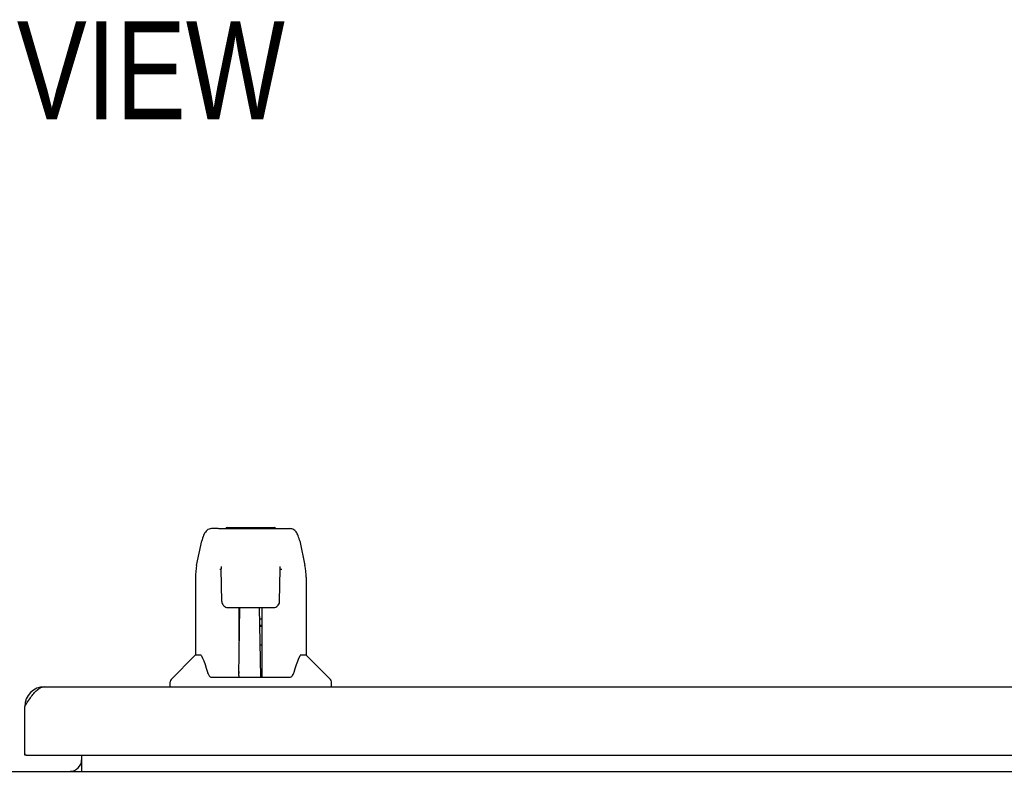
# Model space of a CAD drawing. Header units: inches. Extents: x 0 to 277, y 0 to 179.
# Tile 12 of 94: x 91 to 103, y 41 to 50. Entities that reach past the tile are written whole.
import ezdxf

# ---------------------------------------------------------------- set-up
doc = ezdxf.new("R2010")
doc.units = ezdxf.units.IN
doc.header["$LTSCALE"] = 15.20914
doc.header["$MEASUREMENT"] = 0
doc.layers.get('0').update_dxf_attribs({"linetype": 'CONTINUOUS'})
doc.layers.add('DIMENSIONS', color=7, linetype='CONTINUOUS')
doc.styles.get("Standard").update_dxf_attribs({"font": 'txt', "width": 0.8})

msp = doc.modelspace()

# ---------------------------------------------------------------- linework, layer by layer
at = {"color": 7, "linetype": 'Continuous'}
for p, q in [((93.502, 43.936), (93.421, 43.936)), ((93.503, 43.936), (94.391, 43.936)), ((93.508, 43.936), (93.507, 43.936)), ((93.613, 43.947), (94.2, 43.947)), ((93.232, 43.476), (93.297, 43.781)), ((94.515, 43.781), (94.58, 43.476)), ((93.54, 43.424), (93.52, 43.424)), ((93.539, 43.46), (93.539, 43.456)), ((93.539, 43.456), (93.539, 43.452)), ((93.539, 43.452), (93.54, 43.433)), ((93.547, 43.029), (93.54, 43.433)), ((94.266, 43.029), (94.273, 43.433)), ((94.273, 43.452), (94.273, 43.456)), ((94.273, 43.433), (94.273, 43.452)), ((94.292, 43.424), (94.273, 43.424)), ((94.586, 43.444), (94.58, 43.476)), ((93.217, 43.333), (93.217, 42.361)), ((94.595, 43.332), (94.595, 42.361)), ((93.619, 42.952), (93.626, 42.951)), ((93.627, 42.951), (93.747, 42.951)), ((93.757, 42.105), (93.772, 42.952)), ((93.764, 42.536), (93.764, 42.952)), ((93.783, 42.952), (94.029, 42.952)), ((94.032, 42.085), (94.017, 42.952)), ((94.048, 42.085), (94.048, 42.952)), ((94.065, 42.951), (94.185, 42.951)), ((93.769, 42.806), (93.764, 42.806)), ((94.048, 42.806), (94.02, 42.806)), ((93.768, 42.727), (93.764, 42.727)), ((93.768, 42.715), (93.764, 42.715)), ((94.048, 42.727), (94.021, 42.727)), ((94.048, 42.715), (94.021, 42.715)), ((94.025, 42.487), (94.048, 42.487)), ((94.048, 42.483), (94.025, 42.483)), ((93.211, 42.355), (92.914, 42.057)), ((93.29, 42.361), (93.217, 42.361)), ((93.287, 42.361), (93.292, 42.351)), ((94.52, 42.35), (94.525, 42.359)), ((94.595, 42.361), (94.522, 42.361)), ((94.601, 42.355), (94.899, 42.057)), ((93.353, 42.196), (93.368, 42.149)), ((93.758, 42.157), (93.757, 42.131)), ((94.031, 42.131), (94.031, 42.157)), ((92.902, 41.967), (92.902, 42.029)), ((93.368, 42.149), (93.37, 42.141)), ((93.385, 42.109), (93.39, 42.101)), ((93.42, 42.085), (94.392, 42.085)), ((93.764, 42.085), (93.764, 42.089)), ((94.442, 42.14), (94.445, 42.149)), ((94.91, 41.967), (94.91, 42.029)), ((91.113, 41.113), (91.093, 41.113))]:
    msp.add_line(p, q, dxfattribs=at)
at = {"color": 3, "linetype": 'Continuous'}
for p, q in [((91.34, 41.967), (119.659, 41.967)), ((91.093, 41.113), (91.093, 41.721)), ((91.113, 41.113), (119.886, 41.113)), ((91.802, 40.913), (91.802, 41.113)), ((60.208, 40.913), (120.104, 40.913))]:
    msp.add_line(p, q, dxfattribs=at)
at = {"color": 7, "linetype": 'Continuous'}
for points in [[(93.421, 43.936), (93.417, 43.935), (93.402, 43.933), (93.387, 43.929), (93.373, 43.922), (93.361, 43.913), (93.35, 43.903), (93.341, 43.892), (93.332, 43.88), (93.325, 43.867), (93.318, 43.852), (93.312, 43.835), (93.306, 43.817), (93.301, 43.796), (93.297, 43.781)], [(94.491, 43.858), (94.485, 43.871), (94.479, 43.882), (94.471, 43.893), (94.463, 43.903), (94.454, 43.912), (94.443, 43.92), (94.431, 43.926), (94.419, 43.931), (94.406, 43.934), (94.391, 43.936)], [(94.515, 43.781), (94.512, 43.793), (94.507, 43.812), (94.502, 43.829), (94.497, 43.844), (94.491, 43.858)], [(93.232, 43.476), (93.226, 43.444), (93.221, 43.402), (93.218, 43.359), (93.217, 43.333)], [(93.539, 43.464), (93.539, 43.464), (93.539, 43.464), (93.539, 43.464), (93.539, 43.463), (93.539, 43.462), (93.539, 43.461), (93.539, 43.46)], [(94.273, 43.456), (94.274, 43.46), (94.274, 43.461), (94.274, 43.462), (94.274, 43.463), (94.274, 43.464), (94.274, 43.464)], [(94.595, 43.332), (94.595, 43.36), (94.592, 43.402), (94.586, 43.444)], [(93.547, 43.029), (93.548, 43.017), (93.551, 43.004), (93.557, 42.992), (93.564, 42.981), (93.573, 42.972), (93.583, 42.964), (93.594, 42.958), (93.606, 42.954), (93.619, 42.952)], [(94.187, 42.951), (94.195, 42.952), (94.207, 42.954), (94.219, 42.958), (94.231, 42.965), (94.241, 42.973), (94.249, 42.982), (94.257, 42.994), (94.262, 43.006), (94.265, 43.019), (94.266, 43.029)], [(93.747, 42.951), (93.75, 42.951), (93.759, 42.952), (93.768, 42.952)], [(93.768, 42.952), (93.777, 42.952), (93.783, 42.952)], [(94.029, 42.952), (94.037, 42.952), (94.046, 42.952)], [(94.046, 42.952), (94.055, 42.952), (94.063, 42.951), (94.065, 42.951)], [(93.292, 42.351), (93.306, 42.323), (93.321, 42.288), (93.337, 42.245), (93.353, 42.196)], [(94.445, 42.149), (94.459, 42.195), (94.475, 42.243), (94.491, 42.286), (94.506, 42.322), (94.52, 42.35)], [(93.37, 42.141), (93.375, 42.128), (93.38, 42.117), (93.385, 42.109)], [(93.39, 42.101), (93.396, 42.095), (93.403, 42.09), (93.411, 42.087), (93.418, 42.085), (93.42, 42.085)], [(94.392, 42.085), (94.394, 42.085), (94.401, 42.087), (94.409, 42.09), (94.416, 42.095)], [(94.416, 42.095), (94.422, 42.101), (94.427, 42.108)], [(94.427, 42.108), (94.432, 42.117), (94.437, 42.127), (94.442, 42.14)]]:
    msp.add_lwpolyline(points, dxfattribs=at)
at = {"color": 3, "linetype": 'Continuous'}
msp.add_lwpolyline([(91.093, 41.721), (91.103, 41.737), (91.114, 41.753), (91.124, 41.769), (91.134, 41.784), (91.145, 41.8), (91.155, 41.815), (91.165, 41.83), (91.175, 41.844), (91.186, 41.857), (91.196, 41.871), (91.206, 41.883), (91.216, 41.895), (91.227, 41.906), (91.237, 41.916), (91.247, 41.925), (91.258, 41.934), (91.268, 41.942), (91.278, 41.948), (91.288, 41.954), (91.299, 41.959), (91.309, 41.962), (91.319, 41.965), (91.329, 41.967), (91.34, 41.967)], dxfattribs=at)
at = {"color": 7, "linetype": 'Continuous'}
for centre, radius, start, end in [((93.613, 43.928), 0.0197, 90, 156.393), ((94.2, 43.928), 0.0197, 23.607, 90), ((93.225, 42.341), 0.0197, 97.5, 135), ((94.587, 42.341), 0.0197, 45, 82.5), ((92.942, 42.029), 0.0394, 135, 180), ((93.777, 42.105), 0.0197, 179, 269.9232), ((94.012, 42.105), 0.0197, 270.0771, 1), ((94.871, 42.029), 0.0394, 0, 45)]:
    msp.add_arc(centre, radius, start, end, dxfattribs=at)
at = {"color": 3, "linetype": 'Continuous'}
for centre, radius, start, end in [((91.34, 41.721), 0.246, 90, 180), ((91.113, 41.133), 0.02, 180, 270), ((91.659, 41.056), 0.142, 270, 360)]:
    msp.add_arc(centre, radius, start, end, dxfattribs=at)
at = {"color": 7, "linetype": 'Continuous'}
for centre, major_axis, start_param, end_param in [((93.757, 42.125), (0, 0.0394), -2.940151, -2.835726), ((94.032, 42.125), (0.0394, 0), -1.875951, -1.570796)]:
    msp.add_ellipse(centre, major_axis=major_axis, ratio=1, start_param=start_param, end_param=end_param, dxfattribs=at)

# ---------------------------------------------------------------- texts
at = {"layer": 'DIMENSIONS', "color": 2, "linetype": 'Continuous', "insert": (90.234, 50.249), "char_height": 1.22, "width": 9.75988, "attachment_point": 2, "line_spacing_factor": 0.9}
msp.add_mtext('FRONT VIEW', dxfattribs=at)

doc.saveas('drawing.dxf')
